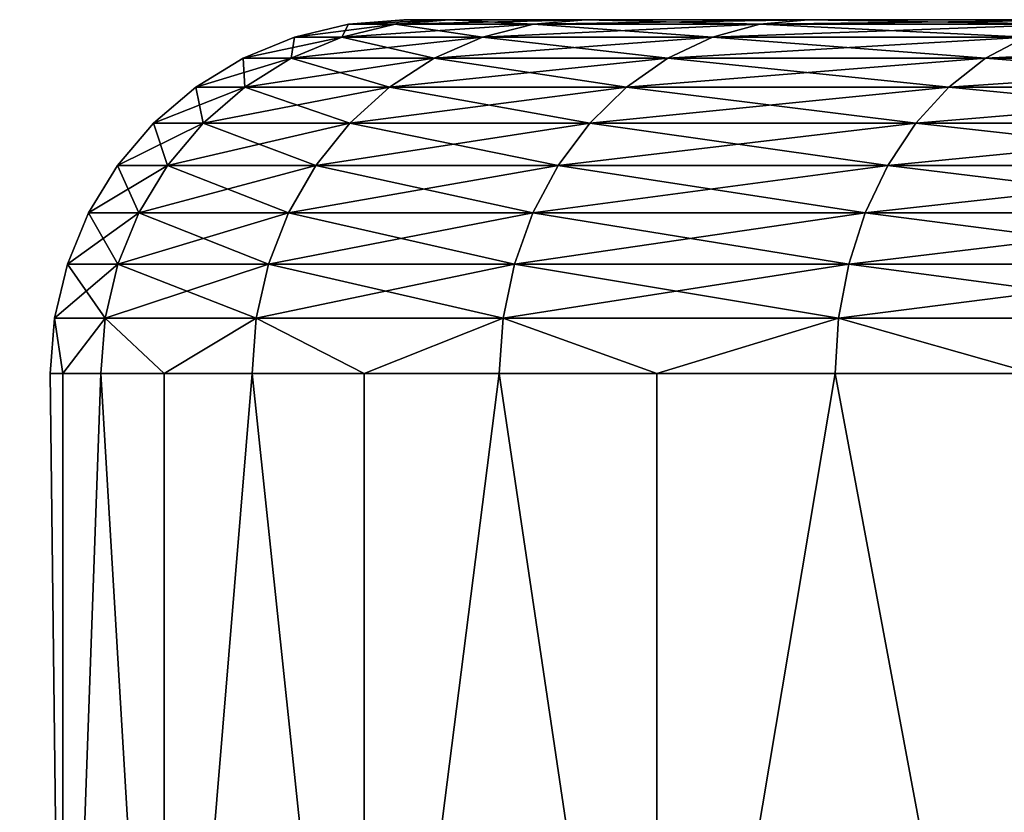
# Model space of a CAD drawing. Header units: inches. Extents: x 0 to 88, y -93 to 0.
# Tile 9 of 183: x 2.5 to 3.8, y -1.1 to 0. Entities that reach past the tile are written whole.
import ezdxf

# ---------------------------------------------------------------- set-up
doc = ezdxf.new("R2010")
doc.units = ezdxf.units.IN
doc.header["$MEASUREMENT"] = 0
doc.layers.get('0').update_dxf_attribs({"true_color": 0x5890e1})

msp = doc.modelspace()

# ---------------------------------------------------------------- meshes
at = {"color": 46, "true_color": 0x866e08}
mesh = msp.add_polyface(dxfattribs=at)
corners = [(2.9876, -0.0062, 6.7263), (3.1833, -0.0062, 5.9748), (2.9124, -0.0245, 6.7134), (3.1114, -0.0245, 5.9494), (2.841, -0.0545, 6.7011), (3.043, -0.0545, 5.9252), (2.7751, -0.0955, 6.6898), (2.9799, -0.0955, 5.903), (3, 0, 7.5), (3.0647, 0, 6.7395), (2.9218, -0.0062, 7.5), (2.8455, -0.0245, 7.5), (2.773, -0.0545, 7.5), (3.0647, 0, 8.2605), (2.9876, -0.0062, 8.2737), (2.9124, -0.0245, 8.2866), (2.841, -0.0545, 8.2989), (3.1833, -0.0062, 9.0252), (3.1114, -0.0245, 9.0506), (3.043, -0.0545, 9.0747), (2.9799, -0.0955, 9.097), (2.7751, -0.0955, 8.3102), (2.9876, -0.0062, 51.7263), (3.1833, -0.0062, 50.9748), (2.9124, -0.0245, 51.7134), (3.1114, -0.0245, 50.9494), (2.841, -0.0545, 51.7011), (3.043, -0.0545, 50.9253), (2.7751, -0.0955, 51.6898), (2.9799, -0.0955, 50.903), (3, 0, 52.5), (3.0647, 0, 51.7395), (2.9218, -0.0062, 52.5), (2.8455, -0.0245, 52.5), (2.773, -0.0545, 52.5), (3.0647, 0, 53.2605), (2.9876, -0.0062, 53.2737), (2.9124, -0.0245, 53.2866), (2.841, -0.0545, 53.2989), (3.1833, -0.0062, 54.0252), (3.1114, -0.0245, 54.0506), (3.043, -0.0545, 54.0747), (2.9799, -0.0955, 54.097), (2.7751, -0.0955, 53.3102), (2.9237, -0.1464, 54.1169), (3.3149, -0.0955, 50.162), (2.9237, -0.1464, 50.8831)]
mesh.append_faces([[corners[k] for k in face] for face in [(0, 1, 2), (2, 1, 3), (2, 3, 4), (4, 3, 5), (4, 5, 6), (6, 5, 7), (8, 9, 10), (10, 9, 0), (10, 0, 11), (11, 0, 2), (11, 2, 12), (12, 2, 4), (13, 8, 14), (14, 8, 10), (14, 10, 15), (15, 10, 11), (15, 11, 16), (17, 13, 14), (18, 14, 15), (18, 15, 19), (19, 15, 16), (19, 16, 20), (20, 16, 21), (22, 23, 24), (24, 23, 25), (24, 25, 26), (26, 25, 27), (26, 27, 28), (28, 27, 29), (30, 31, 32), (32, 31, 22), (32, 22, 33), (33, 22, 24), (33, 24, 34), (34, 24, 26), (35, 30, 36), (36, 30, 32), (36, 32, 37), (37, 32, 33), (37, 33, 38), (39, 35, 36), (40, 36, 37), (40, 37, 41), (41, 37, 38), (41, 38, 42), (42, 38, 43), (42, 43, 44), (29, 45, 46)]], dxfattribs={"color": 46})
mesh = msp.add_polyface(dxfattribs=at)
corners = [(3.2571, 0, 6.0009), (3.5714, 0, 5.3054), (3.1833, -0.0062, 5.9748), (3.5032, -0.0062, 5.2672), (3.1114, -0.0245, 5.9494), (3.4365, -0.0245, 5.23), (3.043, -0.0545, 5.9252), (3.3733, -0.0545, 5.1947), (2.9799, -0.0955, 5.903), (3.0647, 0, 6.7395), (2.9876, -0.0062, 6.7263), (3.2571, 0, 8.9991), (3.0647, 0, 8.2605), (3.1833, -0.0062, 9.0252), (2.9876, -0.0062, 8.2737), (3.1114, -0.0245, 9.0506), (3.5714, 0, 9.6946), (3.5032, -0.0062, 9.7328), (3.4365, -0.0245, 9.77), (3.3733, -0.0545, 9.8053), (3.043, -0.0545, 9.0747), (3.3149, -0.0955, 9.838), (2.9799, -0.0955, 9.097), (3.8222, -0.0545, 10.4696), (3.7702, -0.0955, 10.5116), (3.8222, -0.0545, 4.5304), (3.3149, -0.0955, 5.162), (3.2571, 0, 51.0009), (3.5714, 0, 50.3054), (3.1833, -0.0062, 50.9748), (3.5032, -0.0062, 50.2672), (3.1114, -0.0245, 50.9494), (3.4365, -0.0245, 50.23), (3.043, -0.0545, 50.9253), (3.3733, -0.0545, 50.1947), (2.9799, -0.0955, 50.903), (3.0647, 0, 51.7395), (2.9876, -0.0062, 51.7263), (3.2571, 0, 53.9991), (3.0647, 0, 53.2605), (3.1833, -0.0062, 54.0252), (2.9876, -0.0062, 53.2737), (3.1114, -0.0245, 54.0506), (3.5714, 0, 54.6946), (3.5032, -0.0062, 54.7328), (3.4365, -0.0245, 54.77), (3.3733, -0.0545, 54.8053), (3.043, -0.0545, 54.0747), (3.3149, -0.0955, 54.838), (2.9799, -0.0955, 54.097), (3.2628, -0.1464, 54.8671), (3.8222, -0.0545, 55.4696), (3.7702, -0.0955, 55.5116), (3.8222, -0.0545, 49.5304), (3.3149, -0.0955, 50.162), (3.7702, -0.0955, 49.4884), (3.2628, -0.1464, 50.1329)]
mesh.append_faces([[corners[k] for k in face] for face in [(0, 1, 2), (2, 1, 3), (2, 3, 4), (4, 3, 5), (4, 5, 6), (6, 5, 7), (6, 7, 8), (9, 0, 10), (10, 0, 2), (11, 12, 13), (13, 14, 15), (16, 11, 17), (17, 11, 13), (17, 13, 18), (18, 13, 15), (18, 15, 19), (19, 15, 20), (19, 20, 21), (21, 20, 22), (23, 18, 19), (24, 19, 21), (7, 25, 26), (7, 26, 8), (27, 28, 29), (29, 28, 30), (29, 30, 31), (31, 30, 32), (31, 32, 33), (33, 32, 34), (33, 34, 35), (36, 27, 37), (37, 27, 29), (38, 39, 40), (40, 41, 42), (43, 38, 44), (44, 38, 40), (44, 40, 45), (45, 40, 42), (45, 42, 46), (46, 42, 47), (46, 47, 48), (48, 47, 49), (48, 49, 50), (51, 45, 46), (52, 46, 48), (34, 53, 54), (34, 54, 35), (54, 55, 56)]], dxfattribs={"color": 46})
mesh = msp.add_polyface(dxfattribs=at)
corners = [(3, 0, 7.5), (3.0647, 0, 8.2605), (7.5, 0, 7.5), (3.2571, 0, 6.0009), (3.0647, 0, 6.7395), (3.2571, 0, 8.9991), (3, 0, 52.5), (3.0647, 0, 53.2605), (7.5, 0, 52.5), (3.0647, 0, 51.7395), (3.938, -0.0062, 4.6239), (4.527, 0, 4.122), (4.4753, -0.0062, 4.0633), (4.8817, -0.4218, 3.2476), (4.5268, -0.5, 3.48), (4.2007, -0.4218, 3.7513), (4.8913, -0.3455, 3.2632), (4.2128, -0.3455, 3.765), (4.907, -0.273, 3.2888), (4.2326, -0.273, 3.7875), (4.9285, -0.2061, 3.3237), (4.2597, -0.2061, 3.8183), (4.9552, -0.1464, 3.3671), (4.2934, -0.1464, 3.8566), (4.9865, -0.0955, 3.4179), (4.3328, -0.0955, 3.9014), (4.2007, -0.4218, 11.2487), (4.5268, -0.5, 11.52), (4.8817, -0.4218, 11.7524), (4.2128, -0.3455, 11.235), (4.8913, -0.3455, 11.7368), (4.2326, -0.273, 11.2125), (4.907, -0.273, 11.7112), (4.2597, -0.2061, 11.1817), (4.9285, -0.2061, 11.6763), (4.2934, -0.1464, 11.1434), (4.9552, -0.1464, 11.6329), (4.3328, -0.0955, 11.0986), (4.9865, -0.0955, 11.5821), (4.377, -0.0545, 11.0484), (3.8786, -0.0245, 10.4241), (4.4249, -0.0245, 10.994), (3.938, -0.0062, 10.3761), (4.4753, -0.0062, 10.9367), (3.9988, 0, 10.327), (4.527, 0, 10.878), (4.4249, -0.0245, 4.006), (3.8786, -0.0245, 4.5759), (4.377, -0.0545, 3.9516), (3.8222, -0.0545, 4.5304), (5.0216, -0.0545, 3.4748), (3.938, -0.0062, 49.6239), (4.527, 0, 49.122), (4.4753, -0.0062, 49.0633), (4.8817, -0.4218, 48.2476), (4.5268, -0.5, 48.48), (4.2007, -0.4218, 48.7513), (4.8913, -0.3455, 48.2632), (4.2128, -0.3455, 48.765), (4.907, -0.273, 48.2888), (4.2326, -0.273, 48.7875), (4.9285, -0.2061, 48.3237), (4.2597, -0.2061, 48.8183), (4.9552, -0.1464, 48.3671), (4.2934, -0.1464, 48.8566), (4.9865, -0.0955, 48.4179), (4.3328, -0.0955, 48.9014), (4.1966, -0.5, 56.2534), (4.5268, -0.5, 56.52), (4.2007, -0.4218, 56.2487), (4.8817, -0.4218, 56.7524), (4.2128, -0.3455, 56.235), (4.8913, -0.3455, 56.7368), (4.2326, -0.273, 56.2125), (4.907, -0.273, 56.7112), (4.2597, -0.2061, 56.1817), (4.9285, -0.2061, 56.6763), (4.2934, -0.1464, 56.1434), (4.9552, -0.1464, 56.6329), (4.3328, -0.0955, 56.0986), (4.9865, -0.0955, 56.5821), (4.377, -0.0545, 56.0484), (3.8222, -0.0545, 55.4696), (3.8786, -0.0245, 55.4241), (4.4249, -0.0245, 55.994), (3.938, -0.0062, 55.3761), (4.4753, -0.0062, 55.9367), (3.9988, 0, 55.327), (4.527, 0, 55.878), (4.4249, -0.0245, 49.006), (3.8786, -0.0245, 49.5759), (4.377, -0.0545, 48.9516), (3.8222, -0.0545, 49.5304), (5.0216, -0.0545, 48.4748)]
mesh.append_faces([[corners[k] for k in face] for face in [(0, 1, 2), (2, 3, 4), (2, 4, 0), (1, 5, 2), (6, 7, 8), (8, 9, 6), (10, 11, 12), (13, 14, 15), (16, 15, 17), (18, 17, 19), (20, 19, 21), (22, 21, 23), (24, 23, 25), (26, 27, 28), (26, 28, 29), (29, 30, 31), (31, 32, 33), (33, 34, 35), (35, 36, 37), (37, 38, 39), (40, 39, 41), (42, 41, 43), (44, 43, 45), (12, 46, 47), (46, 48, 49), (48, 50, 25), (51, 52, 53), (54, 55, 56), (57, 56, 58), (59, 58, 60), (61, 60, 62), (63, 62, 64), (65, 64, 66), (67, 68, 69), (69, 68, 70), (69, 70, 71), (71, 72, 73), (73, 74, 75), (75, 76, 77), (77, 78, 79), (79, 80, 81), (82, 79, 81), (83, 81, 84), (85, 84, 86), (87, 86, 88), (53, 89, 90), (89, 91, 92), (91, 93, 66)]], dxfattribs={"color": 46})
mesh = msp.add_polyface(dxfattribs=at)
corners = [(3.5714, 0, 5.3054), (3.2571, 0, 6.0009), (7.5, 0, 7.5), (3.2571, 0, 8.9991), (3.5714, 0, 9.6946), (3.5714, 0, 50.3054), (3.2571, 0, 51.0009), (7.5, 0, 52.5), (3.0647, 0, 51.7395), (3.0647, 0, 53.2605), (3.2571, 0, 53.9991), (3.5714, 0, 54.6946), (4.4753, -0.0062, 4.0633), (4.527, 0, 4.122), (5.1406, 0, 3.6681), (4.8817, -0.4218, 3.2476), (4.2007, -0.4218, 3.7513), (4.8913, -0.3455, 3.2632), (4.2128, -0.3455, 3.765), (4.907, -0.273, 3.2888), (4.2326, -0.273, 3.7875), (4.9285, -0.2061, 3.3237), (4.2597, -0.2061, 3.8183), (4.9552, -0.1464, 3.3671), (4.2934, -0.1464, 3.8566), (4.9865, -0.0955, 3.4179), (4.3328, -0.0955, 3.9014), (5.0216, -0.0545, 3.4748), (4.2128, -0.3455, 11.235), (4.8817, -0.4218, 11.7524), (4.8913, -0.3455, 11.7368), (4.2326, -0.273, 11.2125), (4.907, -0.273, 11.7112), (4.2597, -0.2061, 11.1817), (4.9285, -0.2061, 11.6763), (4.2934, -0.1464, 11.1434), (4.9552, -0.1464, 11.6329), (4.3328, -0.0955, 11.0986), (4.9865, -0.0955, 11.5821), (4.377, -0.0545, 11.0484), (5.0216, -0.0545, 11.5252), (4.4249, -0.0245, 10.994), (5.0596, -0.0245, 11.4634), (4.4753, -0.0062, 10.9367), (5.0996, -0.0062, 11.3985), (4.527, 0, 10.878), (5.0996, -0.0062, 3.6015), (4.4249, -0.0245, 4.006), (5.0596, -0.0245, 3.5366), (4.377, -0.0545, 3.9516), (4.4753, -0.0062, 49.0633), (4.527, 0, 49.122), (5.1406, 0, 48.6681), (4.8785, -0.5, 48.2424), (4.5268, -0.5, 48.48), (4.8817, -0.4218, 48.2476), (4.2007, -0.4218, 48.7513), (4.8913, -0.3455, 48.2632), (4.2128, -0.3455, 48.765), (4.907, -0.273, 48.2888), (4.2326, -0.273, 48.7875), (4.9285, -0.2061, 48.3237), (4.2597, -0.2061, 48.8183), (4.9552, -0.1464, 48.3671), (4.2934, -0.1464, 48.8566), (4.9865, -0.0955, 48.4179), (4.3328, -0.0955, 48.9014), (5.0216, -0.0545, 48.4748), (4.2128, -0.3455, 56.235), (4.8817, -0.4218, 56.7524), (4.8913, -0.3455, 56.7368), (4.2326, -0.273, 56.2125), (4.907, -0.273, 56.7112), (4.2597, -0.2061, 56.1817), (4.9285, -0.2061, 56.6763), (4.2934, -0.1464, 56.1434), (4.9552, -0.1464, 56.6329), (4.3328, -0.0955, 56.0986), (4.9865, -0.0955, 56.5821), (4.377, -0.0545, 56.0484), (5.0216, -0.0545, 56.5252), (4.4249, -0.0245, 55.994), (5.0596, -0.0245, 56.4634), (4.4753, -0.0062, 55.9367), (5.0996, -0.0062, 56.3985), (4.527, 0, 55.878), (5.0996, -0.0062, 48.6015), (4.4249, -0.0245, 49.006), (5.0596, -0.0245, 48.5365), (4.377, -0.0545, 48.9516)]
mesh.append_faces([[corners[k] for k in face] for face in [(0, 1, 2), (2, 3, 4), (5, 6, 7), (7, 6, 8), (9, 10, 7), (7, 10, 11), (12, 13, 14), (15, 16, 17), (17, 18, 19), (19, 20, 21), (21, 22, 23), (23, 24, 25), (25, 26, 27), (28, 29, 30), (31, 30, 32), (33, 32, 34), (35, 34, 36), (37, 36, 38), (39, 38, 40), (39, 40, 41), (41, 40, 42), (41, 42, 43), (43, 44, 45), (12, 46, 47), (46, 48, 47), (47, 48, 49), (48, 27, 49), (50, 51, 52), (53, 54, 55), (55, 56, 57), (57, 58, 59), (59, 60, 61), (61, 62, 63), (63, 64, 65), (65, 66, 67), (68, 69, 70), (71, 70, 72), (73, 72, 74), (75, 74, 76), (77, 76, 78), (79, 78, 80), (79, 80, 81), (81, 80, 82), (81, 82, 83), (83, 84, 85), (50, 86, 87), (87, 88, 89), (88, 67, 89)]], dxfattribs={"color": 46})
mesh = msp.add_polyface(dxfattribs=at)
corners = [(3.5714, 0, 5.3054), (3.9988, 0, 4.673), (3.5032, -0.0062, 5.2672), (3.938, -0.0062, 4.6239), (3.4365, -0.0245, 5.23), (3.8786, -0.0245, 4.5759), (3.3733, -0.0545, 5.1947), (4.2128, -0.3455, 3.765), (3.6146, -0.4218, 4.3628), (3.6289, -0.3455, 4.3743), (4.2326, -0.273, 3.7875), (3.6522, -0.273, 4.3931), (4.2597, -0.2061, 3.8183), (3.6841, -0.2061, 4.4189), (4.2934, -0.1464, 3.8566), (3.7238, -0.1464, 4.4509), (3.6146, -0.4218, 10.6372), (4.2007, -0.4218, 11.2487), (3.6289, -0.3455, 10.6257), (4.2128, -0.3455, 11.235), (3.6522, -0.273, 10.6069), (4.2326, -0.273, 11.2125), (3.6841, -0.2061, 10.5811), (4.2597, -0.2061, 11.1817), (3.7238, -0.1464, 10.5491), (3.9988, 0, 10.327), (3.5714, 0, 9.6946), (3.938, -0.0062, 10.3761), (3.5032, -0.0062, 9.7328), (3.8786, -0.0245, 10.4241), (3.4365, -0.0245, 9.77), (3.8222, -0.0545, 10.4696), (3.3733, -0.0545, 9.8053), (3.7702, -0.0955, 10.5116), (3.3149, -0.0955, 9.838), (3.8222, -0.0545, 4.5304), (3.7702, -0.0955, 4.4884), (3.3149, -0.0955, 5.162), (3.2628, -0.1464, 5.1329), (3.5714, 0, 50.3054), (3.9988, 0, 49.673), (3.5032, -0.0062, 50.2672), (3.938, -0.0062, 49.6239), (3.4365, -0.0245, 50.23), (3.8786, -0.0245, 49.5759), (3.3733, -0.0545, 50.1947), (4.2128, -0.3455, 48.765), (3.6146, -0.4218, 49.3628), (3.6289, -0.3455, 49.3743), (4.2326, -0.273, 48.7875), (3.6522, -0.273, 49.3931), (4.2597, -0.2061, 48.8183), (3.6841, -0.2061, 49.4189), (4.2934, -0.1464, 48.8566), (3.7238, -0.1464, 49.4509), (3.6098, -0.5, 55.6411), (3.8902, -0.5, 55.9597), (3.6146, -0.4218, 55.6372), (4.2007, -0.4218, 56.2487), (3.6289, -0.3455, 55.6257), (4.2128, -0.3455, 56.235), (3.6522, -0.273, 55.6069), (4.2326, -0.273, 56.2125), (3.6841, -0.2061, 55.5811), (4.2597, -0.2061, 56.1817), (3.7238, -0.1464, 55.5491), (3.9988, 0, 55.327), (3.5714, 0, 54.6946), (3.938, -0.0062, 55.3761), (3.5032, -0.0062, 54.7328), (3.8786, -0.0245, 55.4241), (3.4365, -0.0245, 54.77), (3.8222, -0.0545, 55.4696), (3.3733, -0.0545, 54.8053), (3.7702, -0.0955, 55.5116), (3.3149, -0.0955, 54.838), (3.2628, -0.1464, 54.8671), (3.8222, -0.0545, 49.5304), (3.7702, -0.0955, 49.4884), (3.3149, -0.0955, 50.162), (3.2628, -0.1464, 50.1329)]
mesh.append_faces([[corners[k] for k in face] for face in [(0, 1, 2), (2, 1, 3), (2, 3, 4), (4, 3, 5), (4, 5, 6), (7, 8, 9), (10, 9, 11), (12, 11, 13), (14, 13, 15), (16, 17, 18), (18, 19, 20), (20, 21, 22), (22, 23, 24), (25, 26, 27), (27, 26, 28), (27, 28, 29), (29, 28, 30), (29, 30, 31), (31, 32, 33), (33, 34, 24), (5, 35, 6), (35, 36, 37), (36, 15, 38), (39, 40, 41), (41, 40, 42), (41, 42, 43), (43, 42, 44), (43, 44, 45), (46, 47, 48), (49, 48, 50), (51, 50, 52), (53, 52, 54), (55, 56, 57), (57, 58, 59), (59, 60, 61), (61, 62, 63), (63, 64, 65), (66, 67, 68), (68, 67, 69), (68, 69, 70), (70, 69, 71), (70, 71, 72), (72, 73, 74), (74, 75, 65), (65, 76, 63), (44, 77, 45), (77, 78, 79), (78, 54, 80)]], dxfattribs={"color": 46})
mesh = msp.add_polyface(dxfattribs=at)
corners = [(7.5, 0, 7.5), (3.9988, 0, 4.673), (3.5714, 0, 5.3054), (3.5714, 0, 9.6946), (3.9988, 0, 10.327), (7.5, 0, 52.5), (3.9988, 0, 49.673), (3.5714, 0, 50.3054), (3.5714, 0, 54.6946), (3.9988, 0, 55.327), (5.638, -0.4218, 2.8663), (5.249, -0.5, 3.0354), (4.8817, -0.4218, 3.2476), (5.6448, -0.3455, 2.8833), (4.8913, -0.3455, 3.2632), (5.656, -0.273, 2.9111), (4.907, -0.273, 3.2888), (5.6713, -0.2061, 2.9492), (4.9285, -0.2061, 3.3237), (5.6903, -0.1464, 2.9964), (4.9552, -0.1464, 3.3671), (5.7126, -0.0955, 3.0518), (4.9865, -0.0955, 3.4179), (5.7375, -0.0545, 3.1139), (5.0216, -0.0545, 3.4748), (5.7645, -0.0245, 11.8189), (5.0996, -0.0062, 11.3985), (5.0596, -0.0245, 11.4634), (5.7375, -0.0545, 11.8861), (5.0216, -0.0545, 11.5252), (5.7126, -0.0955, 11.9482), (4.9865, -0.0955, 11.5821), (5.6903, -0.1464, 12.0036), (4.9552, -0.1464, 11.6329), (5.6713, -0.2061, 12.0508), (4.9285, -0.2061, 11.6763), (5.656, -0.273, 12.0889), (4.907, -0.273, 11.7112), (5.6448, -0.3455, 12.1167), (4.8913, -0.3455, 11.7368), (5.638, -0.4218, 12.1337), (4.8817, -0.4218, 11.7524), (5.249, -0.5, 11.9646), (4.4753, -0.0062, 10.9367), (4.527, 0, 10.878), (5.1406, 0, 11.3319), (5.1406, 0, 3.6681), (5.0996, -0.0062, 3.6015), (4.4753, -0.0062, 4.0633), (5.793, -0.0062, 3.2519), (5.0596, -0.0245, 3.5366), (5.7645, -0.0245, 3.1811), (5.638, -0.4218, 47.8663), (5.249, -0.5, 48.0354), (4.8817, -0.4218, 48.2476), (5.6448, -0.3455, 47.8833), (4.8913, -0.3455, 48.2632), (5.656, -0.273, 47.9111), (4.907, -0.273, 48.2888), (5.6713, -0.2061, 47.9492), (4.9285, -0.2061, 48.3237), (5.6903, -0.1464, 47.9964), (4.9552, -0.1464, 48.3671), (5.7126, -0.0955, 48.0518), (4.9865, -0.0955, 48.4179), (5.7375, -0.0545, 48.1139), (5.0216, -0.0545, 48.4748), (5.7645, -0.0245, 56.8189), (5.0996, -0.0062, 56.3985), (5.0596, -0.0245, 56.4634), (5.7375, -0.0545, 56.8861), (5.0216, -0.0545, 56.5252), (5.7126, -0.0955, 56.9482), (4.9865, -0.0955, 56.5821), (5.6903, -0.1464, 57.0036), (4.9552, -0.1464, 56.6329), (5.6713, -0.2061, 57.0508), (4.9285, -0.2061, 56.6763), (5.656, -0.273, 57.0889), (4.907, -0.273, 56.7112), (5.6448, -0.3455, 57.1167), (4.8913, -0.3455, 56.7368), (5.638, -0.4218, 57.1337), (4.8817, -0.4218, 56.7524), (5.249, -0.5, 56.9646), (4.8785, -0.5, 56.7576), (4.4753, -0.0062, 55.9367), (4.527, 0, 55.878), (5.1406, 0, 56.3319), (5.1406, 0, 48.6681), (5.0996, -0.0062, 48.6015), (4.4753, -0.0062, 49.0633), (5.793, -0.0062, 48.2519), (5.0596, -0.0245, 48.5365), (4.4249, -0.0245, 49.006), (5.7645, -0.0245, 48.1811)]
mesh.append_faces([[corners[k] for k in face] for face in [(0, 1, 2), (0, 3, 4), (5, 6, 7), (5, 8, 9), (10, 11, 12), (13, 12, 14), (15, 14, 16), (17, 16, 18), (19, 18, 20), (21, 20, 22), (23, 22, 24), (25, 26, 27), (28, 27, 29), (30, 29, 31), (32, 31, 33), (34, 33, 35), (36, 35, 37), (38, 37, 39), (40, 39, 41), (40, 41, 42), (43, 27, 26), (44, 26, 45), (46, 47, 48), (47, 49, 50), (50, 51, 24), (52, 53, 54), (55, 54, 56), (57, 56, 58), (59, 58, 60), (61, 60, 62), (63, 62, 64), (65, 64, 66), (67, 68, 69), (70, 69, 71), (72, 71, 73), (74, 73, 75), (76, 75, 77), (78, 77, 79), (80, 79, 81), (82, 81, 83), (82, 83, 84), (84, 83, 85), (86, 69, 68), (87, 68, 88), (89, 90, 91), (90, 92, 93), (90, 93, 94), (93, 95, 66)]], dxfattribs={"color": 46})
mesh = msp.add_polyface(dxfattribs=at)
corners = [(3.9988, 0, 4.673), (4.527, 0, 4.122), (3.938, -0.0062, 4.6239), (4.4753, -0.0062, 4.0633), (3.8786, -0.0245, 4.5759), (4.2007, -0.4218, 3.7513), (3.8902, -0.5, 4.0403), (3.6146, -0.4218, 4.3628), (4.2128, -0.3455, 3.765), (3.6289, -0.3455, 4.3743), (4.2326, -0.273, 3.7875), (3.6522, -0.273, 4.3931), (4.2597, -0.2061, 3.8183), (3.6841, -0.2061, 4.4189), (4.2934, -0.1464, 3.8566), (3.7238, -0.1464, 4.4509), (4.3328, -0.0955, 3.9014), (3.6146, -0.4218, 10.6372), (3.8902, -0.5, 10.9597), (4.2007, -0.4218, 11.2487), (3.6289, -0.3455, 10.6257), (4.2128, -0.3455, 11.235), (3.6522, -0.273, 10.6069), (4.2326, -0.273, 11.2125), (3.6841, -0.2061, 10.5811), (4.2597, -0.2061, 11.1817), (3.7238, -0.1464, 10.5491), (4.2934, -0.1464, 11.1434), (3.7702, -0.0955, 10.5116), (4.3328, -0.0955, 11.0986), (3.8222, -0.0545, 10.4696), (4.377, -0.0545, 11.0484), (3.8786, -0.0245, 10.4241), (4.4249, -0.0245, 10.994), (3.938, -0.0062, 10.3761), (4.4753, -0.0062, 10.9367), (3.9988, 0, 10.327), (4.4249, -0.0245, 4.006), (3.8222, -0.0545, 4.5304), (4.377, -0.0545, 3.9516), (3.7702, -0.0955, 4.4884), (3.9988, 0, 49.673), (4.527, 0, 49.122), (3.938, -0.0062, 49.6239), (4.4753, -0.0062, 49.0633), (3.8786, -0.0245, 49.5759), (4.1966, -0.5, 48.7466), (3.8902, -0.5, 49.0403), (4.2007, -0.4218, 48.7513), (3.6146, -0.4218, 49.3628), (4.2128, -0.3455, 48.765), (3.6289, -0.3455, 49.3743), (4.2326, -0.273, 48.7875), (3.6522, -0.273, 49.3931), (4.2597, -0.2061, 48.8183), (3.6841, -0.2061, 49.4189), (4.2934, -0.1464, 48.8566), (3.7238, -0.1464, 49.4509), (4.3328, -0.0955, 48.9014), (3.6146, -0.4218, 55.6372), (3.8902, -0.5, 55.9597), (4.2007, -0.4218, 56.2487), (3.6289, -0.3455, 55.6257), (4.2128, -0.3455, 56.235), (3.6522, -0.273, 55.6069), (4.2326, -0.273, 56.2125), (3.6841, -0.2061, 55.5811), (4.2597, -0.2061, 56.1817), (3.7238, -0.1464, 55.5491), (4.2934, -0.1464, 56.1434), (3.7702, -0.0955, 55.5116), (4.3328, -0.0955, 56.0986), (3.8222, -0.0545, 55.4696), (4.377, -0.0545, 56.0484), (3.8786, -0.0245, 55.4241), (4.4249, -0.0245, 55.994), (3.938, -0.0062, 55.3761), (4.4753, -0.0062, 55.9367), (3.9988, 0, 55.327), (4.4249, -0.0245, 49.006), (3.8222, -0.0545, 49.5304), (4.377, -0.0545, 48.9516), (3.7702, -0.0955, 49.4884)]
mesh.append_faces([[corners[k] for k in face] for face in [(0, 1, 2), (2, 3, 4), (5, 6, 7), (5, 7, 8), (8, 9, 10), (10, 11, 12), (12, 13, 14), (14, 15, 16), (17, 18, 19), (20, 19, 21), (22, 21, 23), (24, 23, 25), (26, 25, 27), (26, 27, 28), (28, 27, 29), (28, 29, 30), (30, 29, 31), (30, 31, 32), (32, 33, 34), (34, 35, 36), (4, 37, 38), (38, 39, 40), (39, 16, 40), (40, 16, 15), (41, 42, 43), (43, 44, 45), (46, 47, 48), (48, 47, 49), (48, 49, 50), (50, 51, 52), (52, 53, 54), (54, 55, 56), (56, 57, 58), (59, 60, 61), (62, 61, 63), (64, 63, 65), (66, 65, 67), (68, 67, 69), (68, 69, 70), (70, 69, 71), (70, 71, 72), (72, 73, 74), (74, 75, 76), (76, 77, 78), (45, 79, 80), (80, 81, 82), (81, 58, 82), (82, 58, 57)]], dxfattribs={"color": 46})
mesh = msp.add_polyface(dxfattribs=at)
corners = [(2.773, -0.0545, 7.5), (2.841, -0.0545, 6.7011), (2.7061, -0.0955, 7.5), (2.7751, -0.0955, 6.6898), (2.6464, -0.1464, 7.5), (2.7163, -0.1464, 6.6797), (2.5955, -0.2061, 7.5), (2.841, -0.0545, 8.2989), (2.8455, -0.0245, 7.5), (2.7751, -0.0955, 8.3102), (2.7163, -0.1464, 8.3203), (2.666, -0.2061, 8.3289), (2.6256, -0.273, 8.3358), (2.9237, -0.1464, 9.1169), (2.8756, -0.2061, 9.1339), (2.837, -0.273, 9.1475), (2.9237, -0.1464, 5.8831), (2.666, -0.2061, 6.6711), (2.5545, -0.273, 7.5), (2.8756, -0.2061, 5.8661), (2.6256, -0.273, 6.6642), (2.837, -0.273, 5.8525), (2.773, -0.0545, 52.5), (2.841, -0.0545, 51.7011), (2.7061, -0.0955, 52.5), (2.7751, -0.0955, 51.6898), (2.6464, -0.1464, 52.5), (2.7163, -0.1464, 51.6797), (2.5955, -0.2061, 52.5), (2.841, -0.0545, 53.2989), (2.8455, -0.0245, 52.5), (2.7751, -0.0955, 53.3102), (2.7163, -0.1464, 53.3203), (2.666, -0.2061, 53.3289), (2.6256, -0.273, 53.3358), (2.9237, -0.1464, 54.1169), (2.8756, -0.2061, 54.1339), (2.837, -0.273, 54.1475), (2.9237, -0.1464, 50.8831), (2.666, -0.2061, 51.6711), (2.5545, -0.273, 52.5), (2.8756, -0.2061, 50.8661), (2.6256, -0.273, 51.6642), (2.837, -0.273, 50.8525)]
mesh.append_faces([[corners[k] for k in face] for face in [(0, 1, 2), (2, 1, 3), (2, 3, 4), (4, 3, 5), (4, 5, 6), (7, 8, 0), (7, 0, 9), (9, 0, 2), (9, 2, 10), (10, 2, 4), (10, 4, 11), (11, 4, 6), (11, 6, 12), (13, 9, 10), (14, 10, 11), (14, 11, 15), (15, 11, 12), (5, 16, 17), (5, 17, 6), (6, 17, 18), (6, 18, 12), (17, 19, 20), (17, 20, 18), (19, 21, 20), (22, 23, 24), (24, 23, 25), (24, 25, 26), (26, 25, 27), (26, 27, 28), (29, 30, 22), (29, 22, 31), (31, 22, 24), (31, 24, 32), (32, 24, 26), (32, 26, 33), (33, 26, 28), (33, 28, 34), (35, 31, 32), (36, 32, 33), (36, 33, 37), (37, 33, 34), (27, 38, 39), (27, 39, 28), (28, 39, 40), (28, 40, 34), (39, 41, 42), (39, 42, 40), (41, 43, 42)]], dxfattribs={"color": 46})
mesh = msp.add_polyface(dxfattribs=at)
corners = [(2.7751, -0.0955, 6.6898), (2.9799, -0.0955, 5.903), (2.7163, -0.1464, 6.6797), (2.9799, -0.0955, 9.097), (2.7751, -0.0955, 8.3102), (2.9237, -0.1464, 9.1169), (2.7163, -0.1464, 8.3203), (2.8756, -0.2061, 9.1339), (3.2628, -0.1464, 9.8671), (3.2183, -0.2061, 9.8919), (3.1825, -0.273, 9.9119), (2.837, -0.273, 9.1475), (3.1563, -0.3455, 9.9265), (2.8087, -0.3455, 9.1575), (3.1403, -0.4218, 9.9355), (3.1403, -0.4218, 5.0645), (2.9439, -0.5, 5.4405), (2.7914, -0.4218, 5.8364), (3.1563, -0.3455, 5.0735), (2.8087, -0.3455, 5.8425), (3.1825, -0.273, 5.0881), (2.837, -0.273, 5.8525), (3.2183, -0.2061, 5.1081), (3.3149, -0.0955, 5.162), (2.9237, -0.1464, 5.8831), (2.7914, -0.4218, 9.1636), (2.9439, -0.5, 9.5595), (3.2628, -0.1464, 5.1329), (2.8756, -0.2061, 5.8661), (2.666, -0.2061, 6.6711), (2.9439, -0.5, 50.4405), (2.7856, -0.5, 50.8343), (2.7914, -0.4218, 50.8363), (2.7751, -0.0955, 51.6898), (2.9799, -0.0955, 50.903), (2.7163, -0.1464, 51.6797), (2.9237, -0.1464, 54.1169), (2.7163, -0.1464, 53.3203), (2.8756, -0.2061, 54.1339), (3.2628, -0.1464, 54.8671), (2.9799, -0.0955, 54.097), (3.2183, -0.2061, 54.8919), (3.1825, -0.273, 54.9119), (2.837, -0.273, 54.1475), (3.1563, -0.3455, 54.9265), (2.8087, -0.3455, 54.1575), (3.1403, -0.4218, 54.9355), (3.1349, -0.5, 50.0615), (3.1403, -0.4218, 50.0645), (3.1563, -0.3455, 50.0735), (2.8087, -0.3455, 50.8425), (3.1825, -0.273, 50.0881), (2.837, -0.273, 50.8525), (3.2183, -0.2061, 50.1081), (2.7914, -0.4218, 54.1636), (2.7856, -0.5, 54.1657), (2.9439, -0.5, 54.5595), (2.9237, -0.1464, 50.8831), (3.1349, -0.5, 54.9385), (3.2628, -0.1464, 50.1329), (2.8756, -0.2061, 50.8661), (2.666, -0.2061, 51.6711)]
mesh.append_faces([[corners[k] for k in face] for face in [(0, 1, 2), (3, 4, 5), (5, 6, 7), (8, 3, 5), (9, 5, 7), (9, 7, 10), (10, 7, 11), (10, 11, 12), (12, 11, 13), (12, 13, 14), (15, 16, 17), (15, 17, 18), (18, 17, 19), (18, 19, 20), (20, 19, 21), (20, 21, 22), (1, 23, 24), (1, 24, 2), (13, 25, 14), (14, 25, 26), (24, 27, 28), (24, 28, 29), (28, 22, 21), (30, 31, 32), (33, 34, 35), (36, 37, 38), (39, 40, 36), (41, 36, 38), (41, 38, 42), (42, 38, 43), (42, 43, 44), (44, 43, 45), (44, 45, 46), (47, 30, 48), (48, 30, 32), (48, 32, 49), (49, 32, 50), (49, 50, 51), (51, 50, 52), (51, 52, 53), (54, 55, 56), (34, 57, 35), (45, 54, 46), (46, 54, 56), (46, 56, 58), (57, 59, 60), (57, 60, 61), (60, 53, 52)]], dxfattribs={"color": 46})
mesh = msp.add_polyface(dxfattribs=at)
corners = [(3.3149, -0.0955, 9.838), (2.9799, -0.0955, 9.097), (3.2628, -0.1464, 9.8671), (2.9237, -0.1464, 9.1169), (3.2183, -0.2061, 9.8919), (3.6146, -0.4218, 4.3628), (3.3575, -0.5, 4.7001), (3.1403, -0.4218, 5.0645), (3.6289, -0.3455, 4.3743), (3.1563, -0.3455, 5.0735), (3.6522, -0.273, 4.3931), (3.1825, -0.273, 5.0881), (3.6841, -0.2061, 4.4189), (3.2183, -0.2061, 5.1081), (3.7238, -0.1464, 4.4509), (3.7238, -0.1464, 10.5491), (3.6841, -0.2061, 10.5811), (3.6522, -0.273, 10.6069), (3.1825, -0.273, 9.9119), (3.6289, -0.3455, 10.6257), (3.1563, -0.3455, 9.9265), (3.6146, -0.4218, 10.6372), (3.1403, -0.4218, 9.9355), (3.3575, -0.5, 10.2999), (3.3149, -0.0955, 5.162), (3.7702, -0.0955, 4.4884), (3.2628, -0.1464, 5.1329), (2.9237, -0.1464, 5.8831), (2.8756, -0.2061, 5.8661), (3.3575, -0.5, 49.7001), (3.1349, -0.5, 50.0615), (3.1403, -0.4218, 50.0645), (3.2628, -0.1464, 54.8671), (2.9237, -0.1464, 54.1169), (3.2183, -0.2061, 54.8919), (3.6098, -0.5, 49.3589), (3.6146, -0.4218, 49.3628), (3.6289, -0.3455, 49.3743), (3.1563, -0.3455, 50.0735), (3.6522, -0.273, 49.3931), (3.1825, -0.273, 50.0881), (3.6841, -0.2061, 49.4189), (3.2183, -0.2061, 50.1081), (3.7238, -0.1464, 49.4509), (3.7238, -0.1464, 55.5491), (3.3149, -0.0955, 54.838), (3.6841, -0.2061, 55.5811), (3.6522, -0.273, 55.6069), (3.1825, -0.273, 54.9119), (3.6289, -0.3455, 55.6257), (3.1563, -0.3455, 54.9265), (3.6146, -0.4218, 55.6372), (3.1403, -0.4218, 54.9355), (3.3575, -0.5, 55.2999), (3.1349, -0.5, 54.9385), (3.3149, -0.0955, 50.162), (3.2628, -0.1464, 50.1329), (2.9237, -0.1464, 50.8831), (2.8756, -0.2061, 50.8661)]
mesh.append_faces([[corners[k] for k in face] for face in [(0, 1, 2), (2, 3, 4), (5, 6, 7), (5, 7, 8), (8, 7, 9), (8, 9, 10), (10, 9, 11), (10, 11, 12), (12, 11, 13), (12, 13, 14), (15, 0, 2), (15, 2, 16), (16, 2, 4), (16, 4, 17), (17, 4, 18), (17, 18, 19), (19, 18, 20), (19, 20, 21), (21, 20, 22), (21, 22, 23), (24, 25, 26), (24, 26, 27), (26, 14, 13), (26, 13, 28), (29, 30, 31), (32, 33, 34), (35, 29, 36), (36, 29, 31), (36, 31, 37), (37, 31, 38), (37, 38, 39), (39, 38, 40), (39, 40, 41), (41, 40, 42), (41, 42, 43), (44, 45, 32), (46, 32, 34), (46, 34, 47), (47, 34, 48), (47, 48, 49), (49, 48, 50), (49, 50, 51), (51, 50, 52), (51, 52, 53), (53, 52, 54), (55, 56, 57), (56, 43, 42), (56, 42, 58)]], dxfattribs={"color": 46})
mesh = msp.add_polyface(dxfattribs=at)
corners = [(2.837, -0.273, 9.1475), (2.6256, -0.273, 8.3358), (2.8087, -0.3455, 9.1575), (2.596, -0.3455, 6.6591), (2.578, -0.4218, 6.656), (2.5062, -0.4218, 7.5), (2.7914, -0.4218, 5.8364), (2.6613, -0.5, 6.2401), (2.8087, -0.3455, 5.8425), (2.837, -0.273, 5.8525), (2.5545, -0.273, 7.5), (2.596, -0.3455, 8.3409), (2.7914, -0.4218, 9.1636), (2.6256, -0.273, 6.6642), (2.5245, -0.3455, 7.5), (2.578, -0.4218, 8.344), (2.6613, -0.5, 8.7599), (2.518, -0.5, 7.076), (2.518, -0.5, 7.924), (2.837, -0.273, 54.1475), (2.6256, -0.273, 53.3358), (2.8087, -0.3455, 54.1575), (2.596, -0.3455, 51.6591), (2.578, -0.4218, 51.656), (2.5062, -0.4218, 52.5), (2.7856, -0.5, 50.8343), (2.6613, -0.5, 51.2401), (2.7914, -0.4218, 50.8363), (2.8087, -0.3455, 50.8425), (2.837, -0.273, 50.8525), (2.5545, -0.273, 52.5), (2.596, -0.3455, 53.3409), (2.7914, -0.4218, 54.1636), (2.578, -0.4218, 53.344), (2.5719, -0.5, 53.345), (2.6613, -0.5, 53.7599), (2.6256, -0.273, 51.6642), (2.5245, -0.3455, 52.5), (2.7856, -0.5, 54.1657), (2.5719, -0.5, 51.655), (2.518, -0.5, 52.076), (2.5, -0.5, 52.5), (2.518, -0.5, 52.924)]
mesh.append_faces([[corners[k] for k in face] for face in [(0, 1, 2), (3, 4, 5), (6, 7, 4), (6, 4, 8), (8, 4, 3), (8, 3, 9), (1, 10, 11), (1, 11, 2), (2, 11, 12), (10, 13, 14), (10, 14, 11), (11, 14, 15), (11, 15, 12), (12, 15, 16), (4, 17, 5), (13, 9, 3), (13, 3, 14), (14, 3, 5), (14, 5, 15), (15, 5, 18), (19, 20, 21), (22, 23, 24), (25, 26, 27), (27, 26, 23), (27, 23, 28), (28, 23, 22), (28, 22, 29), (20, 30, 31), (20, 31, 21), (21, 31, 32), (33, 34, 35), (30, 36, 37), (30, 37, 31), (31, 37, 33), (31, 33, 32), (32, 33, 35), (32, 35, 38), (26, 39, 23), (23, 39, 40), (23, 40, 24), (24, 40, 41), (24, 41, 42), (36, 29, 22), (36, 22, 37), (37, 22, 24), (37, 24, 33), (33, 24, 42), (33, 42, 34)]], dxfattribs={"color": 46})
mesh = msp.add_polyface(dxfattribs=at)
corners = [(2.518, -2, 7.076), (2, -2, 2), (2.518, -2, 7.924), (2, -2, 58), (2.518, -2, 52.076), (2.6613, -2, 51.2401), (2.6613, -2, 6.2401), (2.9439, -2, 5.4405), (2.9439, -2, 54.5595), (2.6613, -2, 53.7599), (2.518, -2, 52.924), (2, -2.0246, 1.6871), (1.691, -2.0489, 1.6871), (1.7024, -2.1213, 1.382), (1.6871, -2.0246, 2), (1.3896, -2.1213, 1.6871), (2, -2.0979, 1.382), (1.6871, -2.0246, 58), (1.382, -2.0979, 2), (1.382, -2.0979, 58), (1.6871, -2.0489, 58.309), (1.382, -2.1213, 58.2976), (2, -2.0246, 58.3129), (1.6871, -2.1213, 58.6104), (2, -2.0979, 58.618), (2.5719, -0.5, 6.655), (2.6613, -0.5, 6.2401), (2.5, -0.5, 7.5), (2.518, -0.5, 7.076), (2.6613, -2, 8.7599), (2.5719, -0.5, 8.345), (2.518, -0.5, 7.924), (2.6613, -0.5, 8.7599), (2.5719, -0.5, 51.655), (2.6613, -0.5, 51.2401), (2.5, -0.5, 52.5), (2.518, -0.5, 52.076), (2.5719, -0.5, 53.345), (2.518, -0.5, 52.924), (2.6613, -0.5, 53.7599), (2.578, -0.4218, 8.344), (2.578, -0.4218, 6.656), (2.5062, -0.4218, 7.5)]
mesh.append_faces([[corners[k] for k in face] for face in [(0, 1, 2), (2, 1, 3), (3, 4, 2), (2, 4, 5), (0, 6, 1), (1, 6, 7), (8, 9, 3), (3, 9, 10), (3, 10, 4), (1, 11, 12), (11, 13, 12), (1, 12, 14), (14, 12, 15), (11, 16, 13), (3, 1, 14), (3, 14, 17), (17, 14, 18), (17, 18, 19), (3, 17, 20), (17, 21, 20), (3, 20, 22), (22, 20, 23), (22, 23, 24), (17, 19, 21), (0, 25, 6), (6, 25, 26), (2, 27, 0), (0, 27, 28), (0, 28, 25), (29, 30, 2), (2, 30, 31), (2, 31, 27), (29, 32, 30), (4, 33, 5), (5, 33, 34), (10, 35, 4), (4, 35, 36), (4, 36, 33), (9, 37, 10), (10, 37, 38), (10, 38, 35), (9, 39, 37), (40, 30, 32), (26, 25, 41), (41, 25, 28), (42, 28, 27), (42, 27, 31), (40, 31, 30)]], dxfattribs={"color": 46})
mesh = msp.add_polyface(dxfattribs=at)
corners = [(2.518, -2, 7.924), (2.6613, -2, 51.2401), (2.9439, -2, 50.4405), (2, -2, 2), (2.9439, -2, 5.4405), (3.3575, -2, 4.7001), (3.3575, -2, 49.7001), (2.9439, -2, 9.5595), (2.6613, -2, 8.7599), (3.3575, -2, 55.2999), (2.9439, -2, 54.5595), (2, -2, 58), (3.8902, -2, 4.0403), (4.5268, -2, 3.48), (3.8902, -2, 49.0403), (4.5268, -2, 56.52), (3.8902, -2, 55.9597), (3.1349, -0.5, 5.0615), (3.3575, -0.5, 4.7001), (3.6098, -0.5, 4.3589), (2.6613, -2, 6.2401), (2.7856, -0.5, 5.8343), (2.9439, -0.5, 5.4405), (2.6613, -0.5, 6.2401), (2.7856, -0.5, 9.1657), (2.6613, -0.5, 8.7599), (3.3575, -2, 10.2999), (3.1349, -0.5, 9.9385), (2.9439, -0.5, 9.5595), (3.6098, -0.5, 10.6411), (3.3575, -0.5, 10.2999), (3.1349, -0.5, 50.0615), (3.3575, -0.5, 49.7001), (3.6098, -0.5, 49.3589), (2.7856, -0.5, 50.8343), (2.9439, -0.5, 50.4405), (2.6613, -0.5, 51.2401), (2.7856, -0.5, 54.1657), (2.6613, -2, 53.7599), (2.6613, -0.5, 53.7599), (3.1349, -0.5, 54.9385), (2.9439, -0.5, 54.5595), (3.6098, -0.5, 55.6411), (3.3575, -0.5, 55.2999), (3.6146, -0.4218, 10.6372), (3.1403, -0.4218, 5.0645), (2.7914, -0.4218, 5.8364), (3.1403, -0.4218, 9.9355), (2.7914, -0.4218, 9.1636)]
mesh.append_faces([[corners[k] for k in face] for face in [(0, 1, 2), (3, 4, 5), (6, 7, 2), (2, 7, 8), (2, 8, 0), (9, 10, 11), (5, 12, 3), (3, 12, 13), (6, 14, 7), (11, 15, 16), (11, 16, 9), (4, 17, 5), (5, 17, 18), (5, 18, 19), (20, 21, 4), (4, 21, 22), (4, 22, 17), (20, 23, 21), (7, 24, 8), (8, 24, 25), (26, 27, 7), (7, 27, 28), (7, 28, 24), (26, 29, 30), (26, 30, 27), (2, 31, 6), (6, 31, 32), (6, 32, 33), (1, 34, 2), (2, 34, 35), (2, 35, 31), (1, 36, 34), (10, 37, 38), (38, 37, 39), (9, 40, 10), (10, 40, 41), (10, 41, 37), (9, 42, 43), (9, 43, 40), (30, 29, 44), (18, 17, 45), (22, 21, 46), (21, 23, 46), (17, 22, 45), (30, 47, 27), (48, 24, 28), (47, 28, 27), (48, 25, 24)]], dxfattribs={"color": 46})
mesh = msp.add_polyface(dxfattribs=at)
corners = [(2, -2, 2), (4.5268, -2, 3.48), (5.249, -2, 3.0354), (2.9439, -2, 9.5595), (3.8902, -2, 49.0403), (4.5268, -2, 48.48), (5.249, -2, 48.0354), (6.0359, -2, 2.7192), (6.0359, -2, 47.7192), (6.8649, -2, 47.5405), (3.3575, -2, 10.2999), (3.8902, -2, 10.9597), (6.0359, -2, 57.2808), (5.249, -2, 56.9646), (2, -2, 58), (4.5268, -2, 56.52), (4.8785, -0.5, 3.2424), (3.8902, -2, 4.0403), (4.1966, -0.5, 3.7466), (4.5268, -0.5, 3.48), (3.3575, -2, 4.7001), (3.6098, -0.5, 4.3589), (3.8902, -0.5, 4.0403), (3.6098, -0.5, 10.6411), (4.5268, -2, 11.52), (4.1966, -0.5, 11.2534), (3.8902, -0.5, 10.9597), (4.8785, -0.5, 11.7576), (4.5268, -0.5, 11.52), (4.1966, -0.5, 48.7466), (4.5268, -0.5, 48.48), (4.8785, -0.5, 48.2424), (3.3575, -2, 49.7001), (3.6098, -0.5, 49.3589), (3.8902, -0.5, 49.0403), (3.8902, -2, 55.9597), (3.6098, -0.5, 55.6411), (3.3575, -2, 55.2999), (4.1966, -0.5, 56.2534), (3.8902, -0.5, 55.9597), (4.8785, -0.5, 56.7576), (4.5268, -0.5, 56.52), (4.2007, -0.4218, 11.2487), (4.8817, -0.4218, 11.7524), (4.2007, -0.4218, 3.7513), (3.6146, -0.4218, 4.3628), (3.3575, -0.5, 4.7001), (4.8817, -0.4218, 3.2476), (3.6146, -0.4218, 10.6372), (3.3575, -0.5, 55.2999), (3.6146, -0.4218, 55.6372), (4.2007, -0.4218, 56.2487), (4.8817, -0.4218, 56.7524), (4.2007, -0.4218, 48.7513), (3.6146, -0.4218, 49.3628)]
mesh.append_faces([[corners[k] for k in face] for face in [(0, 1, 2), (3, 4, 5), (3, 5, 6), (2, 7, 0), (6, 8, 3), (3, 9, 10), (10, 9, 11), (12, 13, 14), (13, 15, 14), (1, 16, 2), (17, 18, 1), (1, 18, 19), (1, 19, 16), (20, 21, 17), (17, 21, 22), (17, 22, 18), (11, 23, 10), (24, 25, 11), (11, 25, 26), (11, 26, 23), (24, 27, 28), (24, 28, 25), (4, 29, 5), (5, 29, 30), (5, 30, 31), (32, 33, 4), (4, 33, 34), (4, 34, 29), (35, 36, 37), (15, 38, 35), (35, 38, 39), (35, 39, 36), (15, 40, 41), (15, 41, 38), (26, 25, 42), (28, 27, 43), (19, 18, 44), (22, 21, 45), (21, 46, 45), (18, 22, 44), (16, 19, 47), (25, 28, 42), (23, 26, 48), (49, 36, 50), (39, 38, 51), (41, 40, 52), (30, 29, 53), (34, 33, 54)]], dxfattribs={"color": 46})
mesh = msp.add_polyface(dxfattribs=at)
corners = [(2, -2, 2), (6.0359, -2, 2.7192), (6.8649, -2, 2.5405), (7.7122, -2, 2.5045), (2.9439, -2, 9.5595), (6.0359, -2, 47.7192), (6.8649, -2, 47.5405), (5.249, -2, 11.9646), (4.5268, -2, 11.52), (3.8902, -2, 10.9597), (2, -2, 58), (7.7122, -2, 57.4955), (6.8649, -2, 57.4595), (6.0359, -2, 57.2808), (6.4466, -0.5, 2.6122), (5.249, -2, 3.0354), (5.6357, -0.5, 2.8606), (6.0359, -0.5, 2.7192), (4.8785, -0.5, 3.2424), (5.249, -0.5, 3.0354), (4.8785, -0.5, 11.7576), (6.0359, -2, 12.2808), (5.6357, -0.5, 12.1394), (5.249, -0.5, 11.9646), (6.8649, -2, 12.4595), (6.4466, -0.5, 12.3878), (6.0359, -0.5, 12.2808), (6.4466, -0.5, 47.6122), (5.249, -2, 48.0354), (5.6357, -0.5, 47.8606), (6.0359, -0.5, 47.7192), (4.5268, -2, 48.48), (4.8785, -0.5, 48.2424), (5.249, -0.5, 48.0354), (5.249, -2, 56.9646), (4.8785, -0.5, 56.7576), (4.5268, -2, 56.52), (5.6357, -0.5, 57.1394), (5.249, -0.5, 56.9646), (6.4466, -0.5, 57.3878), (6.0359, -0.5, 57.2808), (5.638, -0.4218, 12.1337), (6.4479, -0.4218, 12.3818), (6.8649, -0.5, 2.5405), (6.4479, -0.4218, 2.6182), (5.638, -0.4218, 2.8663), (4.8817, -0.4218, 3.2476), (6.8649, -0.5, 12.4595), (4.8817, -0.4218, 11.7524), (5.638, -0.4218, 57.1337), (6.4479, -0.4218, 57.3818), (5.638, -0.4218, 47.8663), (4.8817, -0.4218, 48.2476)]
mesh.append_faces([[corners[k] for k in face] for face in [(0, 1, 2), (0, 2, 3), (4, 5, 6), (6, 7, 8), (6, 8, 9), (10, 11, 12), (10, 12, 13), (1, 14, 2), (15, 16, 1), (1, 16, 17), (1, 17, 14), (15, 18, 19), (15, 19, 16), (7, 20, 8), (21, 22, 7), (7, 22, 23), (7, 23, 20), (24, 25, 21), (21, 25, 26), (21, 26, 22), (5, 27, 6), (28, 29, 5), (5, 29, 30), (5, 30, 27), (31, 32, 28), (28, 32, 33), (28, 33, 29), (34, 35, 36), (13, 37, 34), (34, 37, 38), (34, 38, 35), (12, 39, 13), (13, 39, 40), (13, 40, 37), (23, 22, 41), (26, 25, 42), (43, 14, 44), (17, 16, 45), (19, 18, 46), (16, 19, 45), (14, 17, 44), (47, 42, 25), (26, 41, 22), (23, 48, 20), (38, 37, 49), (40, 39, 50), (30, 29, 51), (33, 32, 52)]], dxfattribs={"color": 46})
mesh = msp.add_polyface(dxfattribs=at)
corners = [(6.0359, -2, 12.2808), (5.249, -2, 11.9646), (75.9439, -2, 50.4405), (6.8649, -2, 12.4595), (75.518, -2, 7.076), (2, -2, 2), (7.7122, -2, 2.5045), (7.7122, -2, 47.5045), (75.9439, -2, 54.5595), (7.7122, -2, 57.4955), (2, -2, 58), (2, -3, 2), (86, -3, 2), (2, -3, 58), (12.482, -0.5, 7.076), (12.5, -2, 7.5), (12.4281, -2, 6.655), (12.2144, -2, 5.8343), (12.3387, -0.5, 6.2401), (12.4281, -0.5, 6.655), (12.0561, -0.5, 5.4405), (12.2144, -0.5, 5.8343), (12.4281, -2, 8.345), (12.3387, -0.5, 8.7599), (12.2144, -2, 9.1657), (12.2144, -0.5, 9.1657), (12.0561, -0.5, 9.5595), (12.5, -0.5, 7.5), (12.482, -0.5, 7.924), (12.4281, -0.5, 8.345), (12.482, -0.5, 52.076), (12.5, -2, 52.5), (12.4281, -2, 51.655), (12.2144, -2, 50.8343), (12.3387, -0.5, 51.2401), (12.4281, -0.5, 51.655), (12.0561, -0.5, 50.4405), (12.2144, -0.5, 50.8343), (12.4281, -2, 53.345), (12.3387, -0.5, 53.7599), (12.2144, -2, 54.1657), (12.2144, -0.5, 54.1657), (12.0561, -0.5, 54.5595), (12.5, -0.5, 52.5), (12.482, -0.5, 52.924), (12.4281, -0.5, 53.345), (12.3327, -0.4218, 8.7583), (12.4759, -0.4218, 7.9235), (12.4759, -0.4218, 7.0765), (12.3327, -0.4218, 6.2417), (12.0505, -0.4218, 9.557), (12.3327, -0.4218, 53.7583), (12.4759, -0.4218, 52.9235), (12.4759, -0.4218, 52.0765), (12.3327, -0.4218, 51.2417), (12.0505, -0.4218, 50.443)]
mesh.append_faces([[corners[k] for k in face] for face in [(0, 1, 2), (2, 3, 0), (4, 5, 6), (7, 2, 1), (8, 9, 10), (11, 12, 13), (14, 15, 16), (17, 18, 16), (16, 18, 19), (16, 19, 14), (17, 20, 21), (17, 21, 18), (22, 23, 24), (24, 23, 25), (24, 25, 26), (14, 27, 15), (15, 27, 28), (15, 28, 22), (22, 28, 29), (22, 29, 23), (30, 31, 32), (33, 34, 32), (32, 34, 35), (32, 35, 30), (33, 36, 37), (33, 37, 34), (38, 39, 40), (40, 39, 41), (40, 41, 42), (30, 43, 31), (31, 43, 44), (31, 44, 38), (38, 44, 45), (38, 45, 39), (25, 23, 46), (29, 28, 47), (27, 14, 48), (19, 18, 49), (18, 21, 49), (19, 48, 14), (27, 47, 28), (29, 46, 23), (25, 50, 26), (41, 39, 51), (45, 44, 52), (43, 30, 53), (35, 34, 54), (37, 36, 55)]], dxfattribs={"color": 46})
mesh = msp.add_polyface(dxfattribs=at)
corners = [(2, -3.4122, 58.809), (86, -3.2929, 58.7071), (86, -3.4122, 58.809), (86, -3, 2), (2, -3, 2), (86, -3.0123, 1.8436), (2, -3.0123, 1.8436), (86, -3.0489, 1.691), (2, -3.0489, 1.691), (86, -3.109, 1.546), (2, -3.109, 1.546), (86, -3.191, 1.4122), (2, -3.191, 1.4122), (86, -3.2929, 1.2929), (2, -3.2929, 1.2929), (86, -3.4122, 1.191), (2, -2, 2), (86, -2, 2), (86, -2.0246, 1.6871), (2, -2.0246, 1.6871), (86, -2.0979, 1.382), (2, -2.0979, 1.382), (86, -2.218, 1.092), (2, -2.218, 1.092), (86, -2.382, 0.8244), (2, -2.382, 0.8244), (86, -2.5858, 0.5858), (2, -2.5858, 0.5858), (86, -2.8244, 0.382), (2, -2.8244, 0.382), (86, -3.092, 0.218), (2, -3.092, 0.218), (86, -3.382, 0.0979), (86, -2, 58), (2, -2.0246, 58.3129), (86, -2.0246, 58.3129), (2, -2.0979, 58.618), (86, -2.0979, 58.618), (2, -2.218, 58.908), (86, -2.218, 58.908), (2, -2.382, 59.1756), (86, -2.382, 59.1756), (2, -2.5858, 59.4142), (86, -2.5858, 59.4142), (2, -2.8244, 59.618), (86, -2.8244, 59.618), (2, -3.092, 59.782), (86, -3.092, 59.782), (2, -3.382, 59.9021), (86, -3.382, 59.9021), (75.518, -2, 52.076), (75.5719, -0.5, 51.655), (75.6613, -2, 51.2401), (75.6613, -0.5, 51.2401), (75.7856, -0.5, 50.8343), (75.518, -2, 52.924), (75.5, -0.5, 52.5), (75.518, -0.5, 52.076), (75.6613, -2, 53.7599), (75.5719, -0.5, 53.345), (75.518, -0.5, 52.924), (75.6613, -0.5, 53.7599), (75.518, -2, 7.076), (75.5719, -0.5, 6.655), (75.6613, -2, 6.2401), (75.6613, -0.5, 6.2401), (75.518, -2, 7.924), (75.5, -0.5, 7.5), (75.518, -0.5, 7.076), (75.6613, -2, 8.7599), (75.5719, -0.5, 8.345), (75.518, -0.5, 7.924), (75.6613, -0.5, 8.7599), (75.578, -0.4218, 8.344), (75.578, -0.4218, 6.656), (75.5062, -0.4218, 7.5)]
mesh.append_faces([[corners[k] for k in face] for face in [(0, 1, 2), (3, 4, 5), (5, 6, 7), (7, 8, 9), (9, 10, 11), (11, 12, 13), (13, 14, 15), (16, 17, 18), (19, 18, 20), (21, 20, 22), (23, 22, 24), (25, 24, 26), (27, 26, 28), (29, 28, 30), (31, 30, 32), (33, 34, 35), (35, 36, 37), (37, 38, 39), (39, 40, 41), (41, 42, 43), (43, 44, 45), (45, 46, 47), (47, 48, 49), (50, 51, 52), (52, 51, 53), (52, 53, 54), (55, 56, 50), (50, 56, 57), (50, 57, 51), (58, 59, 55), (55, 59, 60), (55, 60, 56), (58, 61, 59), (62, 63, 64), (64, 63, 65), (66, 67, 62), (62, 67, 68), (62, 68, 63), (69, 70, 66), (66, 70, 71), (66, 71, 67), (69, 72, 70), (73, 70, 72), (65, 63, 74), (74, 63, 68), (75, 68, 67), (75, 67, 71), (73, 71, 70)]], dxfattribs={"color": 46})

doc.saveas('drawing.dxf')
